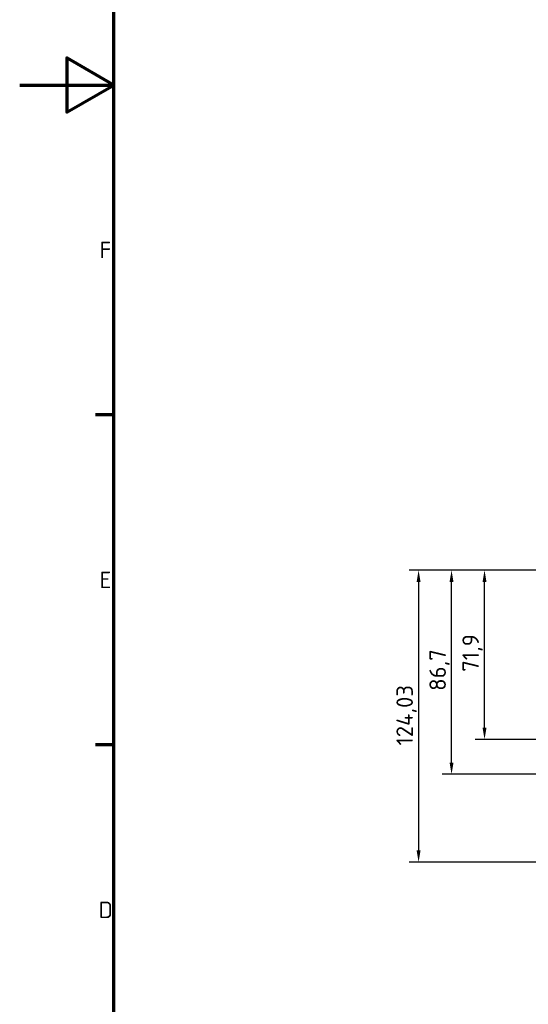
# Model space of a CAD drawing. Header units: millimetres. Extents: x 0 to 4686, y -120 to 1682.
# Tile 2 of 256: x 0 to 216, y 450 to 869. Entities that reach past the tile are written whole.
import ezdxf

# ---------------------------------------------------------------- set-up
doc = ezdxf.new("R2010")
doc.units = ezdxf.units.MM
doc.header["$LTSCALE"] = 2
doc.layers.get('0').update_dxf_attribs({"lineweight": 25})
doc.layers.add('Bemaßung (ISO)', color=7, linetype='Continuous', lineweight=25)
doc.layers.add('Rahmen (ISO)', color=7, linetype='Continuous', lineweight=70)
doc.styles.add('Notiztext (DIN)', font='isocpeur.ttf')
doc.dimstyles.new('Standard (DIN)', dxfattribs={"dimscale": 2, "dimtxt": 3.5, "dimasz": 2.5, "dimexe": 2, "dimexo": 0.5, "dimgap": 0.5, "dimtad": 1, "dimrnd": 1e-08, "dimtxsty": 'Notiztext (DIN)', "dimcen": 0.09, "dimdle": 10, "dimclrd": 256, "dimclre": 256, "dimclrt": 256, "dimadec": 0, "dimazin": 0, "dimtfac": 1, "dimtmove": 0, "dimatfit": 3, "dimfxl": 1, "dimtolj": 1, "dimtzin": 0, "dimlwd": -1, "dimlwe": -1, "dimarcsym": 0})

# ---------------------------------------------------------------- blocks, each defined once
blk = doc.blocks.new('Ränder Vorgaberahmen')
at = {"layer": 'Rahmen (ISO)'}
for p, q in [((20, 350.42), (16.1, 350.42)), ((20, 280.33), (16.1, 280.33))]:
    blk.add_line(p, q, dxfattribs=at)
at = {"layer": 'Rahmen (ISO)', "flags": 128}
for points in [[(20, 20), (20, 821), (1169, 821), (1169, 20), (20, 20)], [(0, 420.5), (20, 420.5), (10, 426.27), (10, 414.73), (20, 420.5)]]:
    blk.add_lwpolyline(points, dxfattribs=at)
at = {"layer": 'Rahmen (ISO)', "char_height": 3.5, "attachment_point": 7, "style": 'Notiztext (DIN)'}
for s, insert in [('F', (16.93, 383.71)), ('E', (16.93, 313.63)), ('D', (16.75, 243.54))]:
    blk.add_mtext(s, dxfattribs=dict(at, insert=insert))
blk = doc.blocks.new('*D20')
at = {"layer": 'Bemaßung (ISO)', "transparency": 16777216}
for p, q in [((222.48, 634.89), (179.26, 634.89)), ((183.26, 553.19), (183.26, 629.89)), ((231.67, 548.19), (179.26, 548.19))]:
    blk.add_line(p, q, dxfattribs=at)
for points in [[(182.42, 629.89), (184.09, 629.89), (183.26, 634.89)], [(182.42, 553.19), (184.09, 553.19), (183.26, 548.19)]]:
    blk.add_solid(points, dxfattribs=at)
at = {"layer": 'Defpoints', "color": 0, "transparency": 16777216}
for p in [(183.26, 634.89), (223.48, 634.89), (232.67, 548.19)]:
    blk.add_point(p, dxfattribs=at)
at = {"layer": 'Bemaßung (ISO)', "transparency": 16777216, "insert": (173.86, 583.65), "char_height": 7, "attachment_point": 1, "rotation": 90, "style": 'Notiztext (DIN)'}
blk.add_mtext('\\A1;86,7', dxfattribs=at)
blk = doc.blocks.new('*D21')
at = {"layer": 'Bemaßung (ISO)', "transparency": 16777216}
for p, q in [((222.98, 634.89), (193.26, 634.89)), ((197.26, 567.99), (197.26, 629.89)), ((224.19, 562.99), (193.26, 562.99))]:
    blk.add_line(p, q, dxfattribs=at)
for points in [[(196.42, 629.89), (198.09, 629.89), (197.26, 634.89)], [(196.42, 567.99), (198.09, 567.99), (197.26, 562.99)]]:
    blk.add_solid(points, dxfattribs=at)
at = {"layer": 'Defpoints', "color": 0, "transparency": 16777216}
for p in [(197.26, 634.89), (223.98, 634.89), (225.19, 562.99)]:
    blk.add_point(p, dxfattribs=at)
at = {"layer": 'Bemaßung (ISO)', "transparency": 16777216, "insert": (187.86, 591.75), "char_height": 7, "attachment_point": 1, "rotation": 90, "style": 'Notiztext (DIN)'}
blk.add_mtext('\\A1;71,9', dxfattribs=at)
blk = doc.blocks.new('*D22')
at = {"layer": 'Bemaßung (ISO)', "transparency": 16777216}
for p, q in [((222.48, 634.89), (165.26, 634.89)), ((169.26, 629.89), (169.26, 515.86)), ((562.21, 510.86), (165.26, 510.86))]:
    blk.add_line(p, q, dxfattribs=at)
for points in [[(168.42, 629.89), (170.09, 629.89), (169.26, 634.89)], [(168.42, 515.86), (170.09, 515.86), (169.26, 510.86)]]:
    blk.add_solid(points, dxfattribs=at)
at = {"layer": 'Defpoints', "color": 0, "transparency": 16777216}
for p in [(223.48, 634.89), (169.26, 510.86), (563.21, 510.86)]:
    blk.add_point(p, dxfattribs=at)
at = {"layer": 'Bemaßung (ISO)', "transparency": 16777216, "insert": (159.86, 560.43), "char_height": 7, "attachment_point": 1, "rotation": 90, "style": 'Notiztext (DIN)'}
blk.add_mtext('\\A1;124,03', dxfattribs=at)

msp = doc.modelspace()

# ---------------------------------------------------------------- block references
at = {"xscale": 2, "yscale": 2, "zscale": 2}
msp.add_blockref('Ränder Vorgaberahmen', (0, 0), dxfattribs=at)

# ---------------------------------------------------------------- dimensions: what is measured, and where the dimension line sits
at = {"layer": 'Bemaßung (ISO)'}
for base, p1, p2, picture, middle in [((169.2568, 510.8562), (223.4813, 634.8907), (563.2069, 510.8562), '*D22', (169.2568, 572.8535)), ((183.2568, 634.8907), (232.6713, 548.1903), (223.4813, 634.8907), '*D20', (183.2568, 591.5205)), ((197.2568, 634.8907), (225.189, 562.9903), (223.9813, 634.8907), '*D21', (197.2568, 598.9205))]:
    dim = msp.add_linear_dim(base=base, p1=p1, p2=p2, angle=90, dimstyle='Standard (DIN)', override={"dimgap": 0.5, "dimdec": 2, "dimtol": 0, "dimlim": 0, "dimtp": 0, "dimtm": 0, "dimtdec": 2, "dimtofl": 0, "dimatfit": 1}, dxfattribs=at)
    dim.commit()
    dim.dimension.update_dxf_attribs({"geometry": picture, "text_midpoint": middle, "dimtype": 160})

doc.saveas('drawing.dxf')
